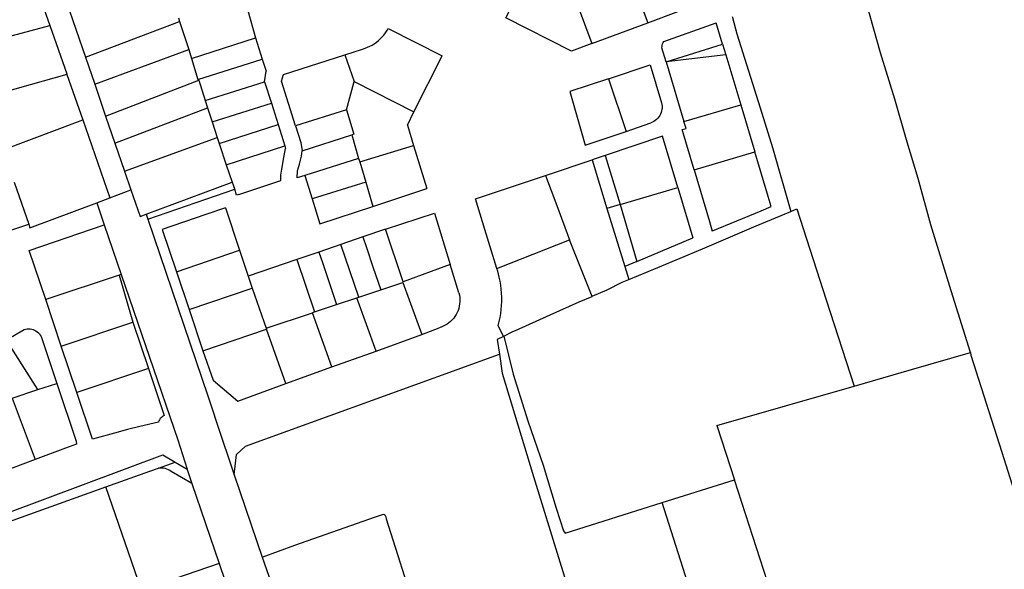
# Model space of a CAD drawing. Header units: inches. Extents: x 210911 to 224988, y 571697 to 586201.
# Tile 16 of 256: x 213820 to 214262, y 572722 to 572969. Entities that reach past the tile are written whole.
import ezdxf

# ---------------------------------------------------------------- set-up
doc = ezdxf.new("R2010")
doc.units = ezdxf.units.IN
doc.header["$MEASUREMENT"] = 0

msp = doc.modelspace()

# ---------------------------------------------------------------- linework, layer by layer
for points in [[(214102.207, 572967.441), (214128.877, 572977.416), (214119.914, 573005.505)], [(214091.667, 572995.519), (214102.207, 572967.441)], [(213826.669, 572986.765), (213833.781, 572966.265)], [(214077.124, 572958.207), (214068.081, 572954.806), (214038.476, 572969.737), (214047.53, 572987.559)], [(214198.95, 572981.282), (214206.6, 572954.22), (214213.05, 572933.41), (214218.54, 572914.14), (214223.56, 572897.79), (214229.15, 572876.95), (214238.3, 572847.38), (214247.01, 572819.81), (214247.078, 572819.663)], [(213841.178, 572977.208), (213849.846, 572952.087)], [(213922.684, 572973.036), (213926.204, 572960.677)], [(214070.572, 572975.872), (214077.124, 572958.207)], [(213849.846, 572952.087), (213892.044, 572967.982)], [(213891.543, 572969.723), (213892.044, 572967.982)], [(213892.044, 572967.982), (213896.238, 572955.45)], [(214140.206, 572970.309), (214140.36, 572969.82), (214142.24, 572962.59), (214152.71, 572929.31), (214158.31, 572911.59), (214166.504, 572882.885)], [(213797.891, 572956.716), (213833.781, 572966.265)], [(213833.781, 572966.265), (213841.376, 572944.575), (213841.466, 572944.319)], [(213974.204, 572955.708), (213975.312, 572956.056), (213976.397, 572956.471), (213977.454, 572956.953), (213978.48, 572957.499), (213979.47, 572958.107), (213980.42, 572958.775), (213981.327, 572959.501), (213982.188, 572960.281), (213982.999, 572961.113), (213983.757, 572961.993), (213984.459, 572962.918), (213985.103, 572963.885), (213985.686, 572964.89)], [(213985.686, 572964.89), (214009.912, 572952.642)], [(214077.124, 572958.207), (214102.207, 572967.441)], [(214109.457, 572959.105), (214132.914, 572967.497)], [(214135.813, 572957.835), (214132.914, 572967.497)], [(213897.383, 572951.503), (213926.204, 572960.677)], [(213926.204, 572960.677), (213929.212, 572951.104)], [(214108.614, 572956.225), (214108.655, 572956.831), (214108.761, 572957.429), (214108.931, 572958.012), (214109.164, 572958.573), (214109.457, 572959.105)], [(213853.965, 572939.94), (213896.238, 572955.45)], [(213896.238, 572955.45), (213897.383, 572951.503)], [(213966.324, 572953.148), (213974.204, 572955.708)], [(214110.467, 572950.029), (214108.614, 572956.225)], [(214110.467, 572950.029), (214135.813, 572957.835)], [(214135.813, 572957.835), (214137.231, 572953.11)], [(213849.846, 572952.087), (213853.965, 572939.94)], [(213897.383, 572951.503), (213900.303, 572942.042)], [(213900.303, 572942.042), (213929.212, 572951.104)], [(213929.212, 572951.104), (213930.872, 572945.84)], [(213944.146, 572921.233), (213937.767, 572941.337), (213938.681, 572944.212), (213966.324, 572953.148)], [(213966.324, 572953.148), (213970.514, 572941.179)], [(213997.291, 572927.598), (214009.912, 572952.642)], [(214110.508, 572949.893), (214110.467, 572950.029)], [(214137.231, 572953.11), (214110.508, 572949.893)], [(214137.231, 572953.11), (214143.976, 572930.642)], [(213930.231, 572940.998), (213930.872, 572945.84)], [(214084.601, 572942.287), (214103.4, 572948.567), (214108.462, 572931.623)], [(214110.508, 572949.893), (214118.497, 572923.19)], [(213841.466, 572944.319), (213824.953, 572939.669), (213805.223, 572934.089)], [(213841.466, 572944.319), (213848.59, 572923.974)], [(213858.867, 572925.655), (213900.653, 572941.693)], [(213900.303, 572942.042), (213900.653, 572941.693)], [(213900.653, 572941.693), (213903.573, 572932.581)], [(213967.009, 572928.445), (213970.514, 572941.179)], [(213970.514, 572941.179), (213997.291, 572927.598)], [(214084.601, 572942.287), (214067.211, 572936.651), (214074.178, 572912.641), (214092.488, 572918.742)], [(214084.601, 572942.287), (214092.488, 572918.742)], [(213853.965, 572939.94), (213858.867, 572925.655)], [(213903.573, 572932.581), (213930.231, 572940.998)], [(213930.231, 572940.998), (213933.274, 572931.427)], [(213903.573, 572932.581), (213904.624, 572929.311)], [(213863.055, 572913.45), (213904.624, 572929.311)], [(213904.624, 572929.311), (213906.727, 572923.004)], [(213906.727, 572923.004), (213933.274, 572931.427)], [(213933.274, 572931.427), (213936.272, 572921.87)], [(213967.009, 572928.445), (213944.146, 572921.233)], [(213967.009, 572928.445), (213970.312, 572917.505), (213969.369, 572917.218)], [(214108.462, 572931.623), (214108.603, 572930.89), (214108.673, 572930.148), (214108.671, 572929.401), (214108.598, 572928.659), (214108.453, 572927.927), (214108.239, 572927.212), (214107.957, 572926.522), (214107.61, 572925.861), (214107.201, 572925.237), (214106.734, 572924.656), (214106.213, 572924.121), (214105.643, 572923.64), (214105.029, 572923.216), (214104.378, 572922.852), (214103.694, 572922.553)], [(214118.497, 572923.19), (214143.976, 572930.642)], [(214143.976, 572930.642), (214150.295, 572909.591)], [(213812.884, 572910.519), (213848.59, 572923.974)], [(213848.59, 572923.974), (213860.801, 572888.996)], [(213858.867, 572925.655), (213863.055, 572913.45)], [(213994.329, 572921.587), (213997.291, 572927.598)], [(213906.727, 572923.004), (213908.967, 572916.089)], [(213909.88, 572913.31), (213936.272, 572921.87)], [(213936.272, 572921.87), (213939.3, 572912.293)], [(213944.146, 572921.233), (213946.46, 572913.844), (213947.031, 572910.108)], [(213994.329, 572921.587), (213997.079, 572912.405)], [(214092.488, 572918.742), (214103.694, 572922.553)], [(214123.07, 572901.565), (214117.735, 572919.567), (214119.417, 572920.011), (214118.497, 572923.19)], [(213867.389, 572900.906), (213908.967, 572916.089)], [(213908.967, 572916.089), (213909.88, 572913.31)], [(213947.031, 572910.108), (213969.369, 572917.218)], [(213969.369, 572917.218), (213972.461, 572906.635)], [(214115.744, 572893.558), (214108.825, 572916.578), (214083.196, 572908.018)], [(213863.055, 572913.45), (213867.389, 572900.906)], [(213909.88, 572913.31), (213912.94, 572903.826)], [(213912.94, 572903.826), (213939.3, 572912.293)], [(213938.81, 572907.113), (213939.654, 572911.115)], [(213939.3, 572912.293), (213939.654, 572911.115)], [(213972.942, 572905.077), (213997.079, 572912.405)], [(213997.079, 572912.405), (214003.082, 572893.103)], [(213937.947, 572901.863), (213938.81, 572907.113)], [(213945.839, 572904.066), (213946.189, 572905.25), (213946.483, 572906.448), (213946.722, 572907.659), (213946.905, 572908.88), (213947.031, 572910.108)], [(213972.461, 572906.635), (213948.262, 572898.993)], [(213972.461, 572906.635), (213972.942, 572905.077)], [(214056.353, 572899), (214077.256, 572905.954)], [(214083.196, 572908.018), (214077.256, 572905.954)], [(214077.256, 572905.954), (214083.947, 572884.177)], [(214083.196, 572908.018), (214089.822, 572885.91)], [(214123.07, 572901.565), (214150.295, 572909.591)], [(214156.322, 572889.516), (214150.295, 572909.591)], [(213912.94, 572903.826), (213915.627, 572896)], [(213937.583, 572896.727), (213937.501, 572899.151), (213937.947, 572901.863)], [(213948.262, 572898.993), (213944.805, 572897.901), (213944.975, 572901.04), (213945.839, 572904.066)], [(213972.942, 572905.077), (213975.607, 572895.996)], [(214123.07, 572901.565), (214129.924, 572878.321)], [(213867.389, 572900.906), (213870.231, 572892.535)], [(213948.262, 572898.993), (213951.561, 572888.45)], [(214024.948, 572888.49), (214056.353, 572899)], [(214056.353, 572899), (214061.368, 572885.57)], [(213817.841, 572896.048), (213824.331, 572877.101)], [(213860.801, 572888.996), (213870.231, 572892.535)], [(213870.231, 572892.535), (213874.319, 572880.62), (213877.036, 572881.638)], [(213877.036, 572881.638), (213915.627, 572896)], [(213877.778, 572879.462), (213916.795, 572892.847)], [(213915.627, 572896), (213916.561, 572893.548)], [(213916.795, 572892.847), (213916.561, 572893.548)], [(213917.681, 572890.194), (213916.795, 572892.847)], [(213918.666, 572890.517), (213937.583, 572896.727)], [(213975.607, 572895.996), (213951.561, 572888.45)], [(213975.607, 572895.996), (213978.82, 572885.048)], [(213978.82, 572885.048), (214003.082, 572893.103)], [(214089.822, 572885.91), (214115.744, 572893.558)], [(214115.744, 572893.558), (214122.488, 572871.047)], [(213854.851, 572886.763), (213860.801, 572888.996)], [(213918.666, 572890.517), (213917.681, 572890.194)], [(213951.561, 572888.45), (213955.042, 572877.324), (213978.82, 572885.048)], [(214029.171, 572874.775), (214024.948, 572888.49)], [(214129.924, 572878.321), (214131.171, 572874.092), (214131.371, 572874.174), (214153.093, 572883.129), (214157.672, 572885.017), (214156.322, 572889.516)], [(213824.331, 572877.101), (213824.874, 572875.515), (213854.851, 572886.763)], [(213854.851, 572886.763), (213858.256, 572876.803)], [(213912.722, 572884.441), (213903.852, 572881.507), (213884.31, 572874.837), (213890.662, 572855.819)], [(213912.722, 572884.441), (213919.013, 572865.51)], [(214061.368, 572885.57), (214067.15, 572870.084)], [(214089.822, 572885.91), (214083.947, 572884.177)], [(214083.947, 572884.177), (214091.935, 572858.174)], [(214089.822, 572885.91), (214097.382, 572860.469)], [(214166.504, 572882.885), (214169.19, 572884.003), (214182.36, 572843.27)], [(213778.496, 572882.989), (213784.95, 572864.008), (213824.331, 572877.101)], [(213877.036, 572881.638), (213877.778, 572879.462)], [(213877.778, 572879.462), (213904.82, 572800.16), (213910.8, 572782.06), (213914.64, 572770.64), (213916.635, 572764.763)], [(213984.526, 572874.844), (214006.503, 572882.159), (214013.58, 572859.068)], [(214093.721, 572852.362), (214106.696, 572857.754), (214126.758, 572866.141), (214150.934, 572876.405), (214166.504, 572882.885)], [(213832.021, 572843.352), (213824.604, 572865.385), (213858.256, 572876.803)], [(213858.256, 572876.803), (213865.841, 572854.618)], [(213984.526, 572874.844), (213974.343, 572871.428)], [(213992.467, 572851.301), (213984.526, 572874.844)], [(214034.554, 572857.297), (214029.171, 572874.775)], [(213974.343, 572871.428), (213964.526, 572868.105)], [(213974.343, 572871.428), (213975.992, 572866.654), (213978.863, 572858.06), (213982.348, 572847.703)], [(214097.382, 572860.469), (214122.488, 572871.047)], [(213964.526, 572868.105), (213954.591, 572864.658)], [(213972.526, 572844.422), (213964.526, 572868.105)], [(214034.554, 572857.297), (214067.15, 572870.084)], [(214077.232, 572844.788), (214067.15, 572870.084)], [(213890.662, 572855.819), (213919.013, 572865.51)], [(213919.013, 572865.51), (213922.815, 572853.82)], [(213954.591, 572864.658), (213944.763, 572861.33)], [(213954.591, 572864.658), (213956.216, 572860.001), (213962.567, 572841.096)], [(213944.763, 572861.33), (213922.815, 572853.82)], [(213944.763, 572861.33), (213952.701, 572837.8)], [(214013.58, 572859.068), (213992.467, 572851.301)], [(214017.447, 572846.293), (214013.58, 572859.068)], [(214035.601, 572853.41), (214035.29, 572854.716), (214034.941, 572856.012), (214034.554, 572857.297)], [(214097.382, 572860.469), (214091.935, 572858.174)], [(214091.935, 572858.174), (214093.721, 572852.362)], [(213864.923, 572854.312), (213832.021, 572843.352)], [(213865.841, 572854.618), (213864.923, 572854.312)], [(213864.923, 572854.312), (213871.06, 572833.273)], [(213865.841, 572854.618), (213891.22, 572780.39), (213895.429, 572767.237)], [(213890.662, 572855.819), (213896.298, 572838.829)], [(213922.815, 572853.82), (213924.577, 572848.407)], [(214035.141, 572831.741), (214035.577, 572833.512), (214035.941, 572835.298), (214036.234, 572837.098), (214036.455, 572838.908), (214036.603, 572840.726), (214036.678, 572842.548), (214036.68, 572844.371), (214036.609, 572846.193), (214036.466, 572848.011), (214036.25, 572849.822), (214035.961, 572851.622), (214035.601, 572853.41)], [(213896.298, 572838.829), (213924.577, 572848.407)], [(213924.577, 572848.407), (213930.895, 572830.517)], [(213982.348, 572847.703), (213992.219, 572851)], [(213992.467, 572851.301), (213992.151, 572851.185), (213992.219, 572851)], [(213992.219, 572851), (214000.752, 572827.661)], [(214077.232, 572844.788), (214077.302, 572844.819), (214084.09, 572847.75), (214090.789, 572851.144)], [(214090.789, 572851.144), (214093.721, 572852.362)], [(213962.567, 572841.096), (213971.606, 572844.115)], [(213971.606, 572844.115), (213972.526, 572844.422)], [(213980.253, 572820.234), (213971.606, 572844.115)], [(213972.526, 572844.422), (213982.348, 572847.703)], [(214017.447, 572846.293), (214017.671, 572845.323), (214017.819, 572844.338), (214017.889, 572843.345), (214017.881, 572842.35), (214017.796, 572841.358), (214017.633, 572840.376), (214017.393, 572839.409), (214017.078, 572838.465), (214016.691, 572837.548), (214016.233, 572836.664), (214015.707, 572835.818), (214015.116, 572835.017), (214014.465, 572834.264), (214013.756, 572833.565), (214012.995, 572832.923), (214012.186, 572832.342), (214011.334, 572831.827), (214010.444, 572831.38), (214009.523, 572831.004), (214008.574, 572830.702)], [(214071.45, 572842.27), (214077.232, 572844.788)], [(213838.952, 572822.499), (213832.021, 572843.352)], [(213952.701, 572837.8), (213962.567, 572841.096)], [(214042.883, 572829.479), (214058.41, 572836.47), (214071.45, 572842.27)], [(214182.36, 572843.27), (214194.916, 572804.534)], [(213896.298, 572838.829), (213902.52, 572820.333)], [(213930.895, 572830.517), (213951.676, 572837.458)], [(213952.701, 572837.8), (213951.676, 572837.458)], [(213960.459, 572813.122), (213951.676, 572837.458)], [(213838.952, 572822.499), (213871.06, 572833.273)], [(213871.06, 572833.273), (213878.14, 572812.422)], [(214000.752, 572827.661), (214008.574, 572830.702)], [(214037.524, 572826.844), (214035.141, 572831.741)], [(213814.293, 572825.213), (213822.236, 572829.898)], [(213822.236, 572829.898), (213822.904, 572830.086), (213823.59, 572830.2), (213824.283, 572830.236), (213824.976, 572830.196), (213825.661, 572830.079), (213826.328, 572829.886), (213826.97, 572829.621), (213827.579, 572829.287), (213828.147, 572828.887), (213828.667, 572828.427), (213829.132, 572827.912), (213829.538, 572827.348), (213829.879, 572826.743)], [(213829.879, 572826.743), (213836.938, 572805.751)], [(213902.52, 572820.333), (213931.063, 572830.042)], [(213930.895, 572830.517), (213931.063, 572830.042)], [(213939.809, 572805.663), (213931.063, 572830.042)], [(213980.253, 572820.234), (214000.752, 572827.661)], [(214037.524, 572826.844), (214034.7, 572825.424), (214035.632, 572818.852)], [(214037.566, 572826.865), (214037.524, 572826.844)], [(214037.566, 572826.865), (214041.73, 572828.96), (214042.883, 572829.479)], [(214037.566, 572826.865), (214041.89, 572809.84), (214048.46, 572788.93), (214051.19, 572780.76), (214055.32, 572769.11), (214061.13, 572749.78), (214064.49, 572739.65), (214065.171, 572738.651)], [(213828.483, 572802.969), (213817.523, 572820.164), (213814.293, 572825.213)], [(213845.941, 572801.625), (213838.952, 572822.499)], [(213902.52, 572820.333), (213907.098, 572807.191), (213918.187, 572797.811), (213939.809, 572805.663)], [(213916.635, 572764.763), (213917.61, 572773.798), (213921.633, 572777.573), (214035.632, 572818.852)], [(213960.459, 572813.122), (213980.253, 572820.234)], [(214035.632, 572818.852), (214036.83, 572810.4)], [(214194.916, 572804.534), (214220.68, 572811.93), (214247.078, 572819.663)], [(214247.078, 572819.663), (214247.237, 572818.424), (214261.22, 572774.94), (214281.24, 572711.51), (214284.233, 572701.874)], [(213939.809, 572805.663), (213960.459, 572813.122)], [(213878.14, 572812.422), (213845.941, 572801.625)], [(213878.14, 572812.422), (213885.199, 572791.37)], [(214036.83, 572810.4), (214050.99, 572763.97), (214062.71, 572725.7), (214073.085, 572692.704)], [(213836.938, 572805.751), (213845.573, 572779.884), (213845.817, 572778.43), (213840.903, 572776.738), (213827.257, 572771.683)], [(213828.483, 572802.969), (213836.938, 572805.751)], [(214133.27, 572786.837), (214194.916, 572804.534)], [(213816.865, 572799.147), (213828.483, 572802.969)], [(213882.588, 572788.403), (213874.202, 572786.421), (213868.629, 572785.034), (213862.826, 572783.491), (213852.984, 572780.795), (213845.941, 572801.625)], [(213816.865, 572799.147), (213827.257, 572771.683)], [(213885.199, 572791.37), (213884.686, 572791.097), (213884.21, 572790.764), (213883.776, 572790.377), (213883.392, 572789.941), (213883.063, 572789.461), (213882.794, 572788.946), (213882.588, 572788.403)], [(214133.27, 572786.837), (214141.163, 572762.505)], [(213730.484, 572732.191), (213731.23, 572729.91), (213734.47, 572719.57), (213734.98, 572719.04), (213735.76, 572718.71), (213736.55, 572718.61), (213737.42, 572718.6), (213738.08, 572718.69), (213738.66, 572718.78), (213795.97, 572740.69), (213884.518, 572773.712)], [(213884.518, 572773.712), (213890.101, 572770.399)], [(213827.257, 572771.683), (213810.404, 572765.289)], [(213882.632, 572767.736), (213890.101, 572770.399)], [(213890.101, 572770.399), (213895.429, 572767.237)], [(213858.935, 572759.287), (213878.691, 572766.331), (213882.632, 572767.736)], [(213888.348, 572766.23), (213887.722, 572766.656), (213887.057, 572767.019), (213886.36, 572767.317), (213885.638, 572767.545), (213884.897, 572767.702), (213884.144, 572767.787), (213883.387, 572767.798), (213882.632, 572767.736)], [(213897.603, 572760.839), (213888.348, 572766.23)], [(213895.429, 572767.237), (213895.48, 572767.08), (213897.603, 572760.839)], [(213916.635, 572764.763), (213929.156, 572727.874)], [(213897.603, 572760.839), (213909.826, 572724.909)], [(214089.65, 572640.44), (214128.5, 572651.19), (214173.24, 572662.9), (214159.32, 572706.57), (214141.163, 572762.505)], [(214108.695, 572752.314), (214141.163, 572762.505)], [(213807.625, 572740.994), (213858.935, 572759.287)], [(213909.826, 572724.909), (213874.995, 572713.063), (213858.935, 572759.287)], [(214065.171, 572738.651), (214108.695, 572752.314)], [(214073.085, 572692.704), (214123.207, 572706.79), (214108.695, 572752.314)], [(213929.156, 572727.874), (213943.83, 572733.24), (213980, 572745.87), (213983.13, 572746.98), (213983.79, 572747.03), (213984.25, 572746.77), (213984.6, 572745.92), (213984.74, 572744.94), (213998.17, 572703.09), (213998.18, 572702.57), (213998.02, 572702.07), (213997.57, 572701.66), (213996.44, 572701.29), (213980, 572695.7), (213971.74, 572692.84), (213944.77, 572682.77)], [(213909.826, 572724.909), (213935.124, 572650.543)], [(213929.156, 572727.874), (213932.07, 572719.29), (213938.32, 572700.23), (213944.77, 572682.77)]]:
    msp.add_lwpolyline(points)

doc.saveas('drawing.dxf')
